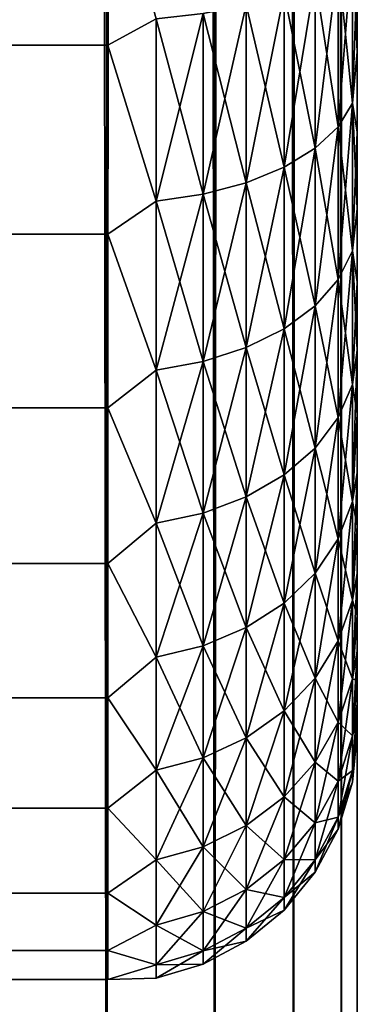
# Model space of a CAD drawing. Extents: x -265 to 265, y 0 to 1027.
# Tile 96 of 256: x 262.29 to 265, y 7.33 to 15.23. Entities that reach past the tile are written whole.
import ezdxf

# ---------------------------------------------------------------- set-up
doc = ezdxf.new("R2010")
doc.units = 0
doc.header["$LTSCALE"] = 41.718519
for name, color, linetype in [('103', 7, 'CONTINUOUS'), ('104', 7, 'CONTINUOUS'), ('116', 7, 'CONTINUOUS'), ('120', 7, 'CONTINUOUS'), ('124', 7, 'CONTINUOUS'), ('57', 7, 'CONTINUOUS'), ('60', 7, 'CONTINUOUS'), ('64', 7, 'CONTINUOUS')]:
    doc.layers.add(name, color=color, linetype=linetype)

msp = doc.modelspace()

# ---------------------------------------------------------------- linework, layer by layer
at = {"layer": '103', "color": 7, "linetype": 'CONTINUOUS'}
for points in [[(261.9003, 1, 9.1314), (262.9904, 1, 7.5), (261.9003, 1019, 9.1314), (261.9003, 1, 9.1314)], [(261.9003, 1019, 9.1314), (262.9904, 1, 7.5), (262.9904, 1019, 7.5), (261.9003, 1019, 9.1314)], [(262.9904, 1, 7.5), (263.8582, 1, 5.7403), (262.9904, 1019, 7.5), (262.9904, 1, 7.5)], [(262.9904, 1019, 7.5), (263.8582, 1, 5.7403), (263.8582, 1019, 5.7403), (262.9904, 1019, 7.5)], [(263.8582, 1, 5.7403), (264.4889, 1, 3.8823), (263.8582, 1019, 5.7403), (263.8582, 1, 5.7403)], [(263.8582, 1019, 5.7403), (264.4889, 1, 3.8823), (264.4889, 1019, 3.8823), (263.8582, 1019, 5.7403)], [(264.4889, 1, 3.8823), (264.8717, 1, 1.9579), (264.4889, 1019, 3.8823), (264.4889, 1, 3.8823)], [(264.4889, 1019, 3.8823), (264.8717, 1, 1.9579), (264.8717, 1019, 1.9579), (264.4889, 1019, 3.8823)], [(264.8717, 1, 1.9579), (265, 1), (264.8717, 1019, 1.9579), (264.8717, 1, 1.9579)], [(264.8717, 1019, 1.9579), (265, 1), (265, 1019), (264.8717, 1019, 1.9579)]]:
    msp.add_3dface(points, dxfattribs=at)
at = {"layer": '104', "color": 7, "linetype": 'CONTINUOUS'}
for points in [[(262.9904, 1, -7.5), (261.9003, 1, -9.1314), (262.9904, 1019, -7.5), (262.9904, 1, -7.5)], [(262.9904, 1019, -7.5), (261.9003, 1, -9.1314), (261.9003, 1019, -9.1314), (262.9904, 1019, -7.5)], [(263.8582, 1, -5.7403), (262.9904, 1, -7.5), (263.8582, 1019, -5.7403), (263.8582, 1, -5.7403)], [(263.8582, 1019, -5.7403), (262.9904, 1, -7.5), (262.9904, 1019, -7.5), (263.8582, 1019, -5.7403)], [(264.4889, 1, -3.8823), (263.8582, 1, -5.7403), (264.4889, 1019, -3.8823), (264.4889, 1, -3.8823)], [(264.4889, 1019, -3.8823), (263.8582, 1, -5.7403), (263.8582, 1019, -5.7403), (264.4889, 1019, -3.8823)], [(264.8717, 1, -1.9579), (264.4889, 1, -3.8823), (264.8717, 1019, -1.9579), (264.8717, 1, -1.9579)], [(264.8717, 1019, -1.9579), (264.4889, 1, -3.8823), (264.4889, 1019, -3.8823), (264.8717, 1019, -1.9579)], [(265, 1019), (265, 1), (264.8717, 1, -1.9579), (265, 1019)], [(265, 1019), (264.8717, 1, -1.9579), (264.8717, 1019, -1.9579), (265, 1019)]]:
    msp.add_3dface(points, dxfattribs=at)
at = {"layer": '116', "color": 7, "linetype": 'CONTINUOUS'}
for points in [[(262.0104, 15.0251, -74), (262.557, 16.6354, -74), (262.0104, 15.0251, -26), (262.0104, 15.0251, -74)], [(262.0104, 15.0251, -26), (262.557, 16.6354, -74), (262.557, 16.6354, -26), (262.0104, 15.0251, -26)]]:
    msp.add_3dface(points, dxfattribs=at)
at = {"layer": '120', "color": 7, "linetype": 'CONTINUOUS'}
for points in [[(262.557, 16.6354, -74), (262.0104, 15.0251, -74), (262.3399, 15.9905, -74.2225), (262.557, 16.6354, -74)], [(261.7401, 14.4755, -74.2225), (262.2695, 16.0134, -74.4341), (262.3399, 15.9905, -74.2225), (261.7401, 14.4755, -74.2225)], [(262.0104, 15.0251, -74), (261.7401, 14.4755, -74.2225), (262.3399, 15.9905, -74.2225), (262.0104, 15.0251, -74)]]:
    msp.add_3dface(points, dxfattribs=at)
at = {"layer": '124', "color": 7, "linetype": 'CONTINUOUS'}
for points in [[(262.0104, 15.0251, -26), (262.557, 16.6354, -26), (262.3401, 15.9904, -25.7786), (262.0104, 15.0251, -26)], [(262.2699, 16.0133, -25.5669), (261.6735, 14.5069, -25.5669), (262.3401, 15.9904, -25.7786), (262.2699, 16.0133, -25.5669)], [(262.3401, 15.9904, -25.7786), (261.6735, 14.5069, -25.5669), (261.7403, 14.4754, -25.7786), (262.3401, 15.9904, -25.7786)], [(262.0104, 15.0251, -26), (262.3401, 15.9904, -25.7786), (261.7403, 14.4754, -25.7786), (262.0104, 15.0251, -26)]]:
    msp.add_3dface(points, dxfattribs=at)
at = {"layer": '57', "color": 7, "linetype": 'CONTINUOUS'}
for points in [[(265, 14.9679, 18.2844), (265, 15.6382, 17.9488), (265, 14.9679, 36.7156), (265, 14.9679, 18.2844)], [(265, 14.9679, 36.7156), (265, 15.6382, 17.9488), (265, 15.6382, 37.0512), (265, 14.9679, 36.7156)], [(265, 14.3233, 18.6668), (265, 14.9679, 18.2844), (265, 14.3233, 36.3332), (265, 14.3233, 18.6668)], [(265, 14.3233, 36.3332), (265, 14.9679, 18.2844), (265, 14.9679, 36.7156), (265, 14.3233, 36.3332)], [(265, 13.7076, 19.0943), (265, 14.3233, 18.6668), (265, 13.7076, 35.9057), (265, 13.7076, 19.0943)], [(265, 13.7076, 35.9057), (265, 14.3233, 18.6668), (265, 14.3233, 36.3332), (265, 13.7076, 35.9057)], [(265, 13.124, 19.5646), (265, 13.7076, 19.0943), (265, 13.124, 35.4354), (265, 13.124, 19.5646)], [(265, 13.124, 35.4354), (265, 13.7076, 19.0943), (265, 13.7076, 35.9057), (265, 13.124, 35.4354)], [(265, 12.5754, 20.0754), (265, 13.124, 19.5646), (265, 12.5754, 34.9246), (265, 12.5754, 20.0754)], [(265, 12.5754, 34.9246), (265, 13.124, 19.5646), (265, 13.124, 35.4354), (265, 12.5754, 34.9246)], [(265, 12.0646, 20.6239), (265, 12.5754, 20.0754), (265, 12.0646, 34.3761), (265, 12.0646, 20.6239)], [(265, 12.0646, 34.3761), (265, 12.5754, 20.0754), (265, 12.5754, 34.9246), (265, 12.0646, 34.3761)], [(265, 11.5943, 21.2076), (265, 12.0646, 20.6239), (265, 11.5943, 33.7924), (265, 11.5943, 21.2076)], [(265, 11.5943, 33.7924), (265, 12.0646, 20.6239), (265, 12.0646, 34.3761), (265, 11.5943, 33.7924)], [(265, 11.1669, 21.8232), (265, 11.5943, 21.2076), (265, 11.1669, 33.1768), (265, 11.1669, 21.8232)], [(265, 11.1669, 33.1768), (265, 11.5943, 21.2076), (265, 11.5943, 33.7924), (265, 11.1669, 33.1768)], [(265, 10.7844, 22.4679), (265, 11.1669, 21.8232), (265, 10.7844, 32.5321), (265, 10.7844, 22.4679)], [(265, 10.7844, 32.5321), (265, 11.1669, 21.8232), (265, 11.1669, 33.1768), (265, 10.7844, 32.5321)], [(265, 10.4489, 23.1381), (265, 10.7844, 22.4679), (265, 10.4489, 31.8619), (265, 10.4489, 23.1381)], [(265, 10.4489, 31.8619), (265, 10.7844, 22.4679), (265, 10.7844, 32.5321), (265, 10.4489, 31.8619)], [(265, 10.162, 23.8306), (265, 10.4489, 23.1381), (265, 10.162, 31.1694), (265, 10.162, 23.8306)], [(265, 10.162, 31.1694), (265, 10.4489, 23.1381), (265, 10.4489, 31.8619), (265, 10.162, 31.1694)], [(265, 9.9253, 24.5418), (265, 10.162, 23.8306), (265, 9.9253, 30.4582), (265, 9.9253, 24.5418)], [(265, 9.9253, 30.4582), (265, 10.162, 23.8306), (265, 10.162, 31.1694), (265, 9.9253, 30.4582)], [(265, 9.74, 25.2681), (265, 9.9253, 24.5418), (265, 9.74, 29.7319), (265, 9.74, 25.2681)], [(265, 9.74, 29.7319), (265, 9.9253, 24.5418), (265, 9.9253, 30.4582), (265, 9.74, 29.7319)], [(265, 9.6069, 26.0057), (265, 9.74, 25.2681), (265, 9.6069, 28.9943), (265, 9.6069, 26.0057)], [(265, 9.6069, 28.9943), (265, 9.74, 25.2681), (265, 9.74, 29.7319), (265, 9.6069, 28.9943)], [(265, 9.5268, 26.7509), (265, 9.6069, 26.0057), (265, 9.5268, 28.2491), (265, 9.5268, 26.7509)], [(265, 9.5268, 28.2491), (265, 9.6069, 26.0057), (265, 9.6069, 28.9943), (265, 9.5268, 28.2491)], [(265, 9.5, 27.5), (265, 9.5268, 26.7509), (265, 9.5268, 28.2491), (265, 9.5, 27.5)]]:
    msp.add_3dface(points, dxfattribs=at)
at = {"layer": '60', "color": 7, "linetype": 'CONTINUOUS'}
for points in [[(-263, 15.02, 16.0349), (-263, 16.6275, 15.4635), (263, 15.02, 16.0349), (-263, 15.02, 16.0349)], [(263, 15.02, 16.0349), (-263, 16.6275, 15.4635), (263, 16.6275, 15.4635), (263, 15.02, 16.0349)], [(-263, 16.6275, 39.5365), (-263, 15.02, 38.9651), (263, 16.6275, 39.5365), (-263, 16.6275, 39.5365)], [(263, 16.6275, 39.5365), (-263, 15.02, 38.9651), (263, 15.02, 38.9651), (263, 16.6275, 39.5365)], [(-263, 13.5052, 16.8198), (-263, 15.02, 16.0349), (263, 13.5052, 16.8198), (-263, 13.5052, 16.8198)], [(263, 13.5052, 16.8198), (-263, 15.02, 16.0349), (263, 15.02, 16.0349), (263, 13.5052, 16.8198)], [(-263, 15.02, 38.9651), (-263, 13.5052, 38.1802), (263, 15.02, 38.9651), (-263, 15.02, 38.9651)], [(263, 15.02, 38.9651), (-263, 13.5052, 38.1802), (263, 13.5052, 38.1802), (263, 15.02, 38.9651)], [(-263, 12.1114, 17.8036), (-263, 13.5052, 16.8198), (263, 12.1114, 17.8036), (-263, 12.1114, 17.8036)], [(263, 12.1114, 17.8036), (-263, 13.5052, 16.8198), (263, 13.5052, 16.8198), (263, 12.1114, 17.8036)], [(-263, 13.5052, 38.1802), (-263, 12.1114, 37.1964), (263, 13.5052, 38.1802), (-263, 13.5052, 38.1802)], [(263, 13.5052, 38.1802), (-263, 12.1114, 37.1964), (263, 12.1114, 37.1964), (263, 13.5052, 38.1802)], [(-263, 10.8646, 18.9681), (-263, 12.1114, 17.8036), (263, 10.8646, 18.9681), (-263, 10.8646, 18.9681)], [(263, 10.8646, 18.9681), (-263, 12.1114, 17.8036), (263, 12.1114, 17.8036), (263, 10.8646, 18.9681)], [(-263, 12.1114, 37.1964), (-263, 10.8646, 36.0319), (263, 12.1114, 37.1964), (-263, 12.1114, 37.1964)], [(263, 12.1114, 37.1964), (-263, 10.8646, 36.0319), (263, 10.8646, 36.0319), (263, 12.1114, 37.1964)], [(-263, 9.7879, 20.2915), (-263, 10.8646, 18.9681), (263, 9.7879, 20.2915), (-263, 9.7879, 20.2915)], [(263, 9.7879, 20.2915), (-263, 10.8646, 18.9681), (263, 10.8646, 18.9681), (263, 9.7879, 20.2915)], [(-263, 10.8646, 36.0319), (-263, 9.7879, 34.7085), (263, 10.8646, 36.0319), (-263, 10.8646, 36.0319)], [(263, 10.8646, 36.0319), (-263, 9.7879, 34.7085), (263, 9.7879, 34.7085), (263, 10.8646, 36.0319)], [(-263, 8.9014, 21.7492), (-263, 9.7879, 20.2915), (263, 8.9014, 21.7492), (-263, 8.9014, 21.7492)], [(263, 8.9014, 21.7492), (-263, 9.7879, 20.2915), (263, 9.7879, 20.2915), (263, 8.9014, 21.7492)], [(-263, 9.7879, 34.7085), (-263, 8.9014, 33.2508), (263, 9.7879, 34.7085), (-263, 9.7879, 34.7085)], [(263, 9.7879, 34.7085), (-263, 8.9014, 33.2508), (263, 8.9014, 33.2508), (263, 9.7879, 34.7085)], [(-263, 8.2217, 23.314), (-263, 8.9014, 21.7492), (263, 8.2217, 23.314), (-263, 8.2217, 23.314)], [(263, 8.2217, 23.314), (-263, 8.9014, 21.7492), (263, 8.9014, 21.7492), (263, 8.2217, 23.314)], [(-263, 8.9014, 33.2508), (-263, 8.2217, 31.686), (263, 8.9014, 33.2508), (-263, 8.9014, 33.2508)], [(263, 8.9014, 33.2508), (-263, 8.2217, 31.686), (263, 8.2217, 31.686), (263, 8.9014, 33.2508)], [(-263, 7.7614, 24.9568), (-263, 8.2217, 23.314), (263, 7.7614, 24.9568), (-263, 7.7614, 24.9568)], [(263, 7.7614, 24.9568), (-263, 8.2217, 23.314), (263, 8.2217, 23.314), (263, 7.7614, 24.9568)], [(-263, 8.2217, 31.686), (-263, 7.7614, 30.0432), (263, 8.2217, 31.686), (-263, 8.2217, 31.686)], [(263, 8.2217, 31.686), (-263, 7.7614, 30.0432), (263, 7.7614, 30.0432), (263, 8.2217, 31.686)], [(-263, 7.5291, 26.647), (-263, 7.7614, 24.9568), (263, 7.5291, 26.647), (-263, 7.5291, 26.647)], [(263, 7.5291, 26.647), (-263, 7.7614, 24.9568), (263, 7.7614, 24.9568), (263, 7.5291, 26.647)], [(-263, 7.7614, 30.0432), (-263, 7.5291, 28.353), (263, 7.7614, 30.0432), (-263, 7.7614, 30.0432)], [(263, 7.7614, 30.0432), (-263, 7.5291, 28.353), (263, 7.5291, 28.353), (263, 7.7614, 30.0432)], [(-263, 7.5291, 28.353), (-263, 7.5291, 26.647), (263, 7.5291, 28.353), (-263, 7.5291, 28.353)], [(263, 7.5291, 28.353), (-263, 7.5291, 26.647), (263, 7.5291, 26.647), (263, 7.5291, 28.353)]]:
    msp.add_3dface(points, dxfattribs=at)
at = {"layer": '64', "color": 7, "linetype": 'CONTINUOUS'}
for points in [[(263, 16.6275, 39.5365), (263, 15.02, 38.9651), (263.3879, 15.231, 39.0134), (263, 16.6275, 39.5365)], [(263, 15.02, 16.0349), (263, 16.6275, 15.4635), (263.3879, 15.231, 15.9866), (263, 15.02, 16.0349)], [(264.9616, 15.8325, 17.4388), (264.9616, 14.5549, 18.0688), (264.8476, 15.6888, 17.0918), (264.9616, 15.8325, 17.4388)], [(264.9616, 14.5549, 36.9312), (264.9616, 15.8325, 37.5612), (264.8476, 14.3671, 37.2564), (264.9616, 14.5549, 36.9312)], [(264.8476, 14.3671, 37.2564), (264.9616, 15.8325, 37.5612), (264.8476, 15.6888, 37.9082), (264.8476, 14.3671, 37.2564)], [(265, 15.6382, 17.9488), (265, 14.9679, 18.2844), (264.9616, 15.8325, 17.4388), (265, 15.6382, 17.9488)], [(264.9616, 15.8325, 17.4388), (265, 14.9679, 18.2844), (264.9616, 14.5549, 18.0688), (264.9616, 15.8325, 17.4388)], [(264.9616, 14.5549, 36.9312), (265, 15.6382, 37.0512), (264.9616, 15.8325, 37.5612), (264.9616, 14.5549, 36.9312)], [(264.8476, 15.6888, 17.0918), (264.8476, 14.3671, 17.7436), (264.6625, 15.5564, 16.7721), (264.8476, 15.6888, 17.0918)], [(264.8476, 14.3671, 37.2564), (264.8476, 15.6888, 37.9082), (264.6625, 14.1941, 37.5561), (264.8476, 14.3671, 37.2564)], [(264.6625, 14.1941, 37.5561), (264.8476, 15.6888, 37.9082), (264.6625, 15.5564, 38.2279), (264.6625, 14.1941, 37.5561)], [(264.8476, 15.6888, 17.0918), (264.9616, 14.5549, 18.0688), (264.8476, 14.3671, 17.7436), (264.8476, 15.6888, 17.0918)], [(265, 14.9679, 36.7156), (265, 15.6382, 37.0512), (264.9616, 14.5549, 36.9312), (265, 14.9679, 36.7156)], [(264.6625, 15.5564, 16.7721), (264.6625, 14.1941, 17.4439), (264.4134, 15.4403, 16.4919), (264.6625, 15.5564, 16.7721)], [(264.6625, 14.1941, 37.5561), (264.6625, 15.5564, 38.2279), (264.4134, 14.0425, 37.8187), (264.6625, 14.1941, 37.5561)], [(264.4134, 14.0425, 37.8187), (264.6625, 15.5564, 38.2279), (264.4134, 15.4403, 38.5081), (264.4134, 14.0425, 37.8187)], [(264.6625, 15.5564, 16.7721), (264.8476, 14.3671, 17.7436), (264.6625, 14.1941, 17.4439), (264.6625, 15.5564, 16.7721)], [(264.4134, 15.4403, 16.4919), (264.4134, 14.0425, 17.1813), (264.1098, 15.3451, 16.2621), (264.4134, 15.4403, 16.4919)], [(264.4134, 14.0425, 37.8187), (264.4134, 15.4403, 38.5081), (264.1098, 13.9181, 38.0342), (264.4134, 14.0425, 37.8187)], [(264.1098, 13.9181, 38.0342), (264.4134, 15.4403, 38.5081), (264.1098, 15.3451, 38.7379), (264.1098, 13.9181, 38.0342)], [(264.4134, 15.4403, 16.4919), (264.6625, 14.1941, 17.4439), (264.4134, 14.0425, 17.1813), (264.4134, 15.4403, 16.4919)], [(264.1098, 15.3451, 16.2621), (264.1098, 13.9181, 16.9658), (263.7636, 15.2744, 16.0915), (264.1098, 15.3451, 16.2621)], [(264.1098, 13.9181, 38.0342), (264.1098, 15.3451, 38.7379), (263.7636, 13.8257, 38.1941), (264.1098, 13.9181, 38.0342)], [(263.7636, 13.8257, 38.1941), (264.1098, 15.3451, 38.7379), (263.7636, 15.2744, 38.9085), (263.7636, 13.8257, 38.1941)], [(264.1098, 15.3451, 16.2621), (264.4134, 14.0425, 17.1813), (264.1098, 13.9181, 16.9658), (264.1098, 15.3451, 16.2621)], [(263.7636, 15.2744, 16.0915), (263.7636, 13.8257, 16.8059), (263.3879, 15.231, 15.9866), (263.7636, 15.2744, 16.0915)], [(263.7636, 13.8257, 38.1941), (263.7636, 15.2744, 38.9085), (263.3879, 13.769, 38.2924), (263.7636, 13.8257, 38.1941)], [(263.3879, 13.769, 38.2924), (263.7636, 15.2744, 38.9085), (263.3879, 15.231, 39.0134), (263.3879, 13.769, 38.2924)], [(263.7636, 15.2744, 16.0915), (264.1098, 13.9181, 16.9658), (263.7636, 13.8257, 16.8059), (263.7636, 15.2744, 16.0915)], [(263, 15.02, 38.9651), (263.3879, 13.769, 38.2924), (263.3879, 15.231, 39.0134), (263, 15.02, 38.9651)], [(263, 15.02, 16.0349), (263.3879, 15.231, 15.9866), (263.3879, 13.769, 16.7076), (263, 15.02, 16.0349)], [(263.3879, 15.231, 15.9866), (263.7636, 13.8257, 16.8059), (263.3879, 13.769, 16.7076), (263.3879, 15.231, 15.9866)], [(263, 15.02, 38.9651), (263, 13.5052, 38.1802), (263.3879, 13.769, 38.2924), (263, 15.02, 38.9651)], [(263, 13.5052, 16.8198), (263, 15.02, 16.0349), (263.3879, 13.769, 16.7076), (263, 13.5052, 16.8198)], [(265, 14.9679, 18.2844), (265, 14.3233, 18.6668), (264.9616, 14.5549, 18.0688), (265, 14.9679, 18.2844)], [(265, 14.3233, 36.3332), (265, 14.9679, 36.7156), (264.9616, 14.5549, 36.9312), (265, 14.3233, 36.3332)], [(264.9616, 14.5549, 18.0688), (264.9616, 13.3705, 18.8602), (264.8476, 14.3671, 17.7436), (264.9616, 14.5549, 18.0688)], [(264.9616, 13.3705, 36.1398), (264.9616, 14.5549, 36.9312), (264.8476, 13.1419, 36.4377), (264.9616, 13.3705, 36.1398)], [(264.8476, 13.1419, 36.4377), (264.9616, 14.5549, 36.9312), (264.8476, 14.3671, 37.2564), (264.8476, 13.1419, 36.4377)], [(265, 14.3233, 18.6668), (265, 13.7076, 19.0943), (264.9616, 14.5549, 18.0688), (265, 14.3233, 18.6668)], [(264.9616, 14.5549, 18.0688), (265, 13.7076, 19.0943), (264.9616, 13.3705, 18.8602), (264.9616, 14.5549, 18.0688)], [(264.9616, 13.3705, 36.1398), (265, 14.3233, 36.3332), (264.9616, 14.5549, 36.9312), (264.9616, 13.3705, 36.1398)], [(264.8476, 14.3671, 17.7436), (264.8476, 13.1419, 18.5623), (264.6625, 14.1941, 17.4439), (264.8476, 14.3671, 17.7436)], [(264.8476, 13.1419, 36.4377), (264.8476, 14.3671, 37.2564), (264.6625, 12.9312, 36.7123), (264.8476, 13.1419, 36.4377)], [(264.6625, 12.9312, 36.7123), (264.8476, 14.3671, 37.2564), (264.6625, 14.1941, 37.5561), (264.6625, 12.9312, 36.7123)], [(264.8476, 14.3671, 17.7436), (264.9616, 13.3705, 18.8602), (264.8476, 13.1419, 18.5623), (264.8476, 14.3671, 17.7436)], [(265, 13.7076, 35.9057), (265, 14.3233, 36.3332), (264.9616, 13.3705, 36.1398), (265, 13.7076, 35.9057)], [(264.6625, 14.1941, 17.4439), (264.6625, 12.9312, 18.2877), (264.4134, 14.0425, 17.1813), (264.6625, 14.1941, 17.4439)], [(264.6625, 12.9312, 36.7123), (264.6625, 14.1941, 37.5561), (264.4134, 12.7466, 36.9528), (264.6625, 12.9312, 36.7123)], [(264.4134, 12.7466, 36.9528), (264.6625, 14.1941, 37.5561), (264.4134, 14.0425, 37.8187), (264.4134, 12.7466, 36.9528)], [(264.6625, 14.1941, 17.4439), (264.8476, 13.1419, 18.5623), (264.6625, 12.9312, 18.2877), (264.6625, 14.1941, 17.4439)], [(264.4134, 14.0425, 17.1813), (264.4134, 12.7466, 18.0472), (264.1098, 13.9181, 16.9658), (264.4134, 14.0425, 17.1813)], [(264.4134, 12.7466, 36.9528), (264.4134, 14.0425, 37.8187), (264.1098, 12.5951, 37.1502), (264.4134, 12.7466, 36.9528)], [(264.1098, 12.5951, 37.1502), (264.4134, 14.0425, 37.8187), (264.1098, 13.9181, 38.0342), (264.1098, 12.5951, 37.1502)], [(264.4134, 14.0425, 17.1813), (264.6625, 12.9312, 18.2877), (264.4134, 12.7466, 18.0472), (264.4134, 14.0425, 17.1813)], [(264.1098, 13.9181, 16.9658), (264.1098, 12.5951, 17.8498), (263.7636, 13.8257, 16.8059), (264.1098, 13.9181, 16.9658)], [(264.1098, 12.5951, 37.1502), (264.1098, 13.9181, 38.0342), (263.7636, 12.4827, 37.2967), (264.1098, 12.5951, 37.1502)], [(263.7636, 12.4827, 37.2967), (264.1098, 13.9181, 38.0342), (263.7636, 13.8257, 38.1941), (263.7636, 12.4827, 37.2967)], [(264.1098, 13.9181, 16.9658), (264.4134, 12.7466, 18.0472), (264.1098, 12.5951, 17.8498), (264.1098, 13.9181, 16.9658)], [(263.7636, 13.8257, 16.8059), (263.7636, 12.4827, 17.7033), (263.3879, 13.769, 16.7076), (263.7636, 13.8257, 16.8059)], [(263.7636, 12.4827, 37.2967), (263.7636, 13.8257, 38.1941), (263.3879, 12.4136, 37.3868), (263.7636, 12.4827, 37.2967)], [(263.3879, 12.4136, 37.3868), (263.7636, 13.8257, 38.1941), (263.3879, 13.769, 38.2924), (263.3879, 12.4136, 37.3868)], [(263.7636, 13.8257, 16.8059), (264.1098, 12.5951, 17.8498), (263.7636, 12.4827, 17.7033), (263.7636, 13.8257, 16.8059)], [(263, 13.5052, 38.1802), (263.3879, 12.4136, 37.3868), (263.3879, 13.769, 38.2924), (263, 13.5052, 38.1802)], [(263, 13.5052, 16.8198), (263.3879, 13.769, 16.7076), (263.3879, 12.4136, 17.6132), (263, 13.5052, 16.8198)], [(263.3879, 13.769, 16.7076), (263.7636, 12.4827, 17.7033), (263.3879, 12.4136, 17.6132), (263.3879, 13.769, 16.7076)], [(265, 13.7076, 19.0943), (265, 13.124, 19.5646), (264.9616, 13.3705, 18.8602), (265, 13.7076, 19.0943)], [(265, 13.124, 35.4354), (265, 13.7076, 35.9057), (264.9616, 13.3705, 36.1398), (265, 13.124, 35.4354)], [(263, 13.5052, 38.1802), (263, 12.1114, 37.1964), (263.3879, 12.4136, 37.3868), (263, 13.5052, 38.1802)], [(263, 12.1114, 17.8036), (263, 13.5052, 16.8198), (263.3879, 12.4136, 17.6132), (263, 12.1114, 17.8036)], [(264.9616, 13.3705, 18.8602), (264.9616, 12.2995, 19.7995), (264.8476, 13.1419, 18.5623), (264.9616, 13.3705, 18.8602)], [(264.9616, 12.2995, 35.2005), (264.9616, 13.3705, 36.1398), (264.8476, 12.0339, 35.4661), (264.9616, 12.2995, 35.2005)], [(264.8476, 12.0339, 35.4661), (264.9616, 13.3705, 36.1398), (264.8476, 13.1419, 36.4377), (264.8476, 12.0339, 35.4661)], [(265, 13.124, 19.5646), (265, 12.5754, 20.0754), (264.9616, 13.3705, 18.8602), (265, 13.124, 19.5646)], [(264.9616, 13.3705, 18.8602), (265, 12.5754, 20.0754), (264.9616, 12.2995, 19.7995), (264.9616, 13.3705, 18.8602)], [(264.9616, 12.2995, 35.2005), (265, 13.124, 35.4354), (264.9616, 13.3705, 36.1398), (264.9616, 12.2995, 35.2005)], [(264.8476, 13.1419, 18.5623), (264.8476, 12.0339, 19.5339), (264.6625, 12.9312, 18.2877), (264.8476, 13.1419, 18.5623)], [(264.8476, 12.0339, 35.4661), (264.8476, 13.1419, 36.4377), (264.6625, 11.7892, 35.7108), (264.8476, 12.0339, 35.4661)], [(264.6625, 11.7892, 35.7108), (264.8476, 13.1419, 36.4377), (264.6625, 12.9312, 36.7123), (264.6625, 11.7892, 35.7108)], [(264.8476, 13.1419, 18.5623), (264.9616, 12.2995, 19.7995), (264.8476, 12.0339, 19.5339), (264.8476, 13.1419, 18.5623)], [(265, 12.5754, 34.9246), (265, 13.124, 35.4354), (264.9616, 12.2995, 35.2005), (265, 12.5754, 34.9246)], [(264.6625, 12.9312, 18.2877), (264.6625, 11.7892, 19.2892), (264.4134, 12.7466, 18.0472), (264.6625, 12.9312, 18.2877)], [(264.6625, 11.7892, 35.7108), (264.6625, 12.9312, 36.7123), (264.4134, 11.5748, 35.9252), (264.6625, 11.7892, 35.7108)], [(264.4134, 11.5748, 35.9252), (264.6625, 12.9312, 36.7123), (264.4134, 12.7466, 36.9528), (264.4134, 11.5748, 35.9252)], [(264.6625, 12.9312, 18.2877), (264.8476, 12.0339, 19.5339), (264.6625, 11.7892, 19.2892), (264.6625, 12.9312, 18.2877)], [(264.4134, 12.7466, 18.0472), (264.4134, 11.5748, 19.0748), (264.1098, 12.5951, 17.8498), (264.4134, 12.7466, 18.0472)], [(264.4134, 11.5748, 35.9252), (264.4134, 12.7466, 36.9528), (264.1098, 11.3989, 36.1011), (264.4134, 11.5748, 35.9252)], [(264.1098, 11.3989, 36.1011), (264.4134, 12.7466, 36.9528), (264.1098, 12.5951, 37.1502), (264.1098, 11.3989, 36.1011)], [(264.4134, 12.7466, 18.0472), (264.6625, 11.7892, 19.2892), (264.4134, 11.5748, 19.0748), (264.4134, 12.7466, 18.0472)], [(264.1098, 12.5951, 17.8498), (264.1098, 11.3989, 18.8989), (263.7636, 12.4827, 17.7033), (264.1098, 12.5951, 17.8498)], [(264.1098, 11.3989, 36.1011), (264.1098, 12.5951, 37.1502), (263.7636, 11.2683, 36.2317), (264.1098, 11.3989, 36.1011)], [(263.7636, 11.2683, 36.2317), (264.1098, 12.5951, 37.1502), (263.7636, 12.4827, 37.2967), (263.7636, 11.2683, 36.2317)], [(264.1098, 12.5951, 17.8498), (264.4134, 11.5748, 19.0748), (264.1098, 11.3989, 18.8989), (264.1098, 12.5951, 17.8498)], [(265, 12.5754, 20.0754), (265, 12.0646, 20.6239), (264.9616, 12.2995, 19.7995), (265, 12.5754, 20.0754)], [(265, 12.0646, 34.3761), (265, 12.5754, 34.9246), (264.9616, 11.3602, 34.1295), (265, 12.0646, 34.3761)], [(264.9616, 11.3602, 34.1295), (265, 12.5754, 34.9246), (264.9616, 12.2995, 35.2005), (264.9616, 11.3602, 34.1295)], [(263.7636, 12.4827, 17.7033), (263.7636, 11.2683, 18.7683), (263.3879, 12.4136, 17.6132), (263.7636, 12.4827, 17.7033)], [(263.7636, 11.2683, 36.2317), (263.7636, 12.4827, 37.2967), (263.3879, 11.188, 36.312), (263.7636, 11.2683, 36.2317)], [(263.3879, 11.188, 36.312), (263.7636, 12.4827, 37.2967), (263.3879, 12.4136, 37.3868), (263.3879, 11.188, 36.312)], [(263.7636, 12.4827, 17.7033), (264.1098, 11.3989, 18.8989), (263.7636, 11.2683, 18.7683), (263.7636, 12.4827, 17.7033)], [(263, 12.1114, 37.1964), (263.3879, 11.188, 36.312), (263.3879, 12.4136, 37.3868), (263, 12.1114, 37.1964)], [(263, 12.1114, 17.8036), (263.3879, 12.4136, 17.6132), (263.3879, 11.188, 18.688), (263, 12.1114, 17.8036)], [(263.3879, 12.4136, 17.6132), (263.7636, 11.2683, 18.7683), (263.3879, 11.188, 18.688), (263.3879, 12.4136, 17.6132)], [(264.9616, 12.2995, 19.7995), (264.9616, 11.3602, 20.8705), (264.8476, 12.0339, 19.5339), (264.9616, 12.2995, 19.7995)], [(264.9616, 11.3602, 34.1295), (264.9616, 12.2995, 35.2005), (264.8476, 11.0623, 34.3581), (264.9616, 11.3602, 34.1295)], [(264.8476, 11.0623, 34.3581), (264.9616, 12.2995, 35.2005), (264.8476, 12.0339, 35.4661), (264.8476, 11.0623, 34.3581)], [(264.9616, 12.2995, 19.7995), (265, 12.0646, 20.6239), (264.9616, 11.3602, 20.8705), (264.9616, 12.2995, 19.7995)], [(263, 12.1114, 37.1964), (263, 10.8646, 36.0319), (263.3879, 11.188, 36.312), (263, 12.1114, 37.1964)], [(263, 10.8646, 18.9681), (263, 12.1114, 17.8036), (263.3879, 11.188, 18.688), (263, 10.8646, 18.9681)], [(264.8476, 12.0339, 19.5339), (264.8476, 11.0623, 20.6419), (264.6625, 11.7892, 19.2892), (264.8476, 12.0339, 19.5339)], [(264.8476, 11.0623, 34.3581), (264.8476, 12.0339, 35.4661), (264.6625, 10.7877, 34.5688), (264.8476, 11.0623, 34.3581)], [(264.6625, 10.7877, 34.5688), (264.8476, 12.0339, 35.4661), (264.6625, 11.7892, 35.7108), (264.6625, 10.7877, 34.5688)], [(264.8476, 12.0339, 19.5339), (264.9616, 11.3602, 20.8705), (264.8476, 11.0623, 20.6419), (264.8476, 12.0339, 19.5339)], [(265, 12.0646, 20.6239), (265, 11.5943, 21.2076), (264.9616, 11.3602, 20.8705), (265, 12.0646, 20.6239)], [(265, 11.5943, 33.7924), (265, 12.0646, 34.3761), (264.9616, 11.3602, 34.1295), (265, 11.5943, 33.7924)], [(264.6625, 11.7892, 19.2892), (264.6625, 10.7877, 20.4312), (264.4134, 11.5748, 19.0748), (264.6625, 11.7892, 19.2892)], [(264.6625, 10.7877, 34.5688), (264.6625, 11.7892, 35.7108), (264.4134, 10.5472, 34.7534), (264.6625, 10.7877, 34.5688)], [(264.4134, 10.5472, 34.7534), (264.6625, 11.7892, 35.7108), (264.4134, 11.5748, 35.9252), (264.4134, 10.5472, 34.7534)], [(264.6625, 11.7892, 19.2892), (264.8476, 11.0623, 20.6419), (264.6625, 10.7877, 20.4312), (264.6625, 11.7892, 19.2892)], [(264.4134, 11.5748, 19.0748), (264.4134, 10.5472, 20.2466), (264.1098, 11.3989, 18.8989), (264.4134, 11.5748, 19.0748)], [(264.4134, 10.5472, 34.7534), (264.4134, 11.5748, 35.9252), (264.1098, 10.3498, 34.9049), (264.4134, 10.5472, 34.7534)], [(264.1098, 10.3498, 34.9049), (264.4134, 11.5748, 35.9252), (264.1098, 11.3989, 36.1011), (264.1098, 10.3498, 34.9049)], [(264.4134, 11.5748, 19.0748), (264.6625, 10.7877, 20.4312), (264.4134, 10.5472, 20.2466), (264.4134, 11.5748, 19.0748)], [(265, 11.5943, 21.2076), (265, 11.1669, 21.8232), (264.9616, 11.3602, 20.8705), (265, 11.5943, 21.2076)], [(265, 11.1669, 33.1768), (265, 11.5943, 33.7924), (264.9616, 10.5688, 32.9451), (265, 11.1669, 33.1768)], [(264.9616, 10.5688, 32.9451), (265, 11.5943, 33.7924), (264.9616, 11.3602, 34.1295), (264.9616, 10.5688, 32.9451)], [(264.1098, 11.3989, 18.8989), (264.1098, 10.3498, 20.0951), (263.7636, 11.2683, 18.7683), (264.1098, 11.3989, 18.8989)], [(264.1098, 10.3498, 34.9049), (264.1098, 11.3989, 36.1011), (263.7636, 10.2033, 35.0173), (264.1098, 10.3498, 34.9049)], [(263.7636, 10.2033, 35.0173), (264.1098, 11.3989, 36.1011), (263.7636, 11.2683, 36.2317), (263.7636, 10.2033, 35.0173)], [(264.1098, 11.3989, 18.8989), (264.4134, 10.5472, 20.2466), (264.1098, 10.3498, 20.0951), (264.1098, 11.3989, 18.8989)], [(264.9616, 11.3602, 20.8705), (264.9616, 10.5688, 22.0549), (264.8476, 11.0623, 20.6419), (264.9616, 11.3602, 20.8705)], [(264.9616, 10.5688, 32.9451), (264.9616, 11.3602, 34.1295), (264.8476, 10.2436, 33.1329), (264.9616, 10.5688, 32.9451)], [(264.8476, 10.2436, 33.1329), (264.9616, 11.3602, 34.1295), (264.8476, 11.0623, 34.3581), (264.8476, 10.2436, 33.1329)], [(264.9616, 11.3602, 20.8705), (265, 11.1669, 21.8232), (264.9616, 10.5688, 22.0549), (264.9616, 11.3602, 20.8705)], [(263.7636, 11.2683, 18.7683), (263.7636, 10.2033, 19.9827), (263.3879, 11.188, 18.688), (263.7636, 11.2683, 18.7683)], [(263.7636, 10.2033, 35.0173), (263.7636, 11.2683, 36.2317), (263.3879, 10.1132, 35.0864), (263.7636, 10.2033, 35.0173)], [(263.3879, 10.1132, 35.0864), (263.7636, 11.2683, 36.2317), (263.3879, 11.188, 36.312), (263.3879, 10.1132, 35.0864)], [(263.7636, 11.2683, 18.7683), (264.1098, 10.3498, 20.0951), (263.7636, 10.2033, 19.9827), (263.7636, 11.2683, 18.7683)], [(263, 10.8646, 36.0319), (263.3879, 10.1132, 35.0864), (263.3879, 11.188, 36.312), (263, 10.8646, 36.0319)], [(263, 10.8646, 18.9681), (263.3879, 11.188, 18.688), (263.3879, 10.1132, 19.9136), (263, 10.8646, 18.9681)], [(263.3879, 11.188, 18.688), (263.7636, 10.2033, 19.9827), (263.3879, 10.1132, 19.9136), (263.3879, 11.188, 18.688)], [(265, 11.1669, 21.8232), (265, 10.7844, 22.4679), (264.9616, 10.5688, 22.0549), (265, 11.1669, 21.8232)], [(265, 10.7844, 32.5321), (265, 11.1669, 33.1768), (264.9616, 10.5688, 32.9451), (265, 10.7844, 32.5321)], [(264.8476, 11.0623, 20.6419), (264.8476, 10.2436, 21.8671), (264.6625, 10.7877, 20.4312), (264.8476, 11.0623, 20.6419)], [(264.8476, 10.2436, 33.1329), (264.8476, 11.0623, 34.3581), (264.6625, 9.9439, 33.3059), (264.8476, 10.2436, 33.1329)], [(264.6625, 9.9439, 33.3059), (264.8476, 11.0623, 34.3581), (264.6625, 10.7877, 34.5688), (264.6625, 9.9439, 33.3059)], [(264.8476, 11.0623, 20.6419), (264.9616, 10.5688, 22.0549), (264.8476, 10.2436, 21.8671), (264.8476, 11.0623, 20.6419)], [(263, 10.8646, 36.0319), (263, 9.7879, 34.7085), (263.3879, 10.1132, 35.0864), (263, 10.8646, 36.0319)], [(263, 9.7879, 20.2915), (263, 10.8646, 18.9681), (263.3879, 10.1132, 19.9136), (263, 9.7879, 20.2915)], [(264.6625, 10.7877, 20.4312), (264.6625, 9.9439, 21.6941), (264.4134, 10.5472, 20.2466), (264.6625, 10.7877, 20.4312)], [(264.6625, 9.9439, 33.3059), (264.6625, 10.7877, 34.5688), (264.4134, 9.6813, 33.4575), (264.6625, 9.9439, 33.3059)], [(264.4134, 9.6813, 33.4575), (264.6625, 10.7877, 34.5688), (264.4134, 10.5472, 34.7534), (264.4134, 9.6813, 33.4575)], [(264.6625, 10.7877, 20.4312), (264.8476, 10.2436, 21.8671), (264.6625, 9.9439, 21.6941), (264.6625, 10.7877, 20.4312)], [(265, 10.7844, 22.4679), (265, 10.4489, 23.1381), (264.9616, 10.5688, 22.0549), (265, 10.7844, 22.4679)], [(265, 10.4489, 31.8619), (265, 10.7844, 32.5321), (264.9616, 9.9388, 31.6675), (265, 10.4489, 31.8619)], [(264.9616, 9.9388, 31.6675), (265, 10.7844, 32.5321), (264.9616, 10.5688, 32.9451), (264.9616, 9.9388, 31.6675)], [(264.4134, 10.5472, 20.2466), (264.4134, 9.6813, 21.5425), (264.1098, 10.3498, 20.0951), (264.4134, 10.5472, 20.2466)], [(264.4134, 9.6813, 33.4575), (264.4134, 10.5472, 34.7534), (264.1098, 9.4658, 33.5819), (264.4134, 9.6813, 33.4575)], [(264.1098, 9.4658, 33.5819), (264.4134, 10.5472, 34.7534), (264.1098, 10.3498, 34.9049), (264.1098, 9.4658, 33.5819)], [(264.4134, 10.5472, 20.2466), (264.6625, 9.9439, 21.6941), (264.4134, 9.6813, 21.5425), (264.4134, 10.5472, 20.2466)], [(264.9616, 10.5688, 22.0549), (264.9616, 9.9388, 23.3325), (264.8476, 10.2436, 21.8671), (264.9616, 10.5688, 22.0549)], [(264.9616, 9.9388, 31.6675), (264.9616, 10.5688, 32.9451), (264.8476, 9.5918, 31.8112), (264.9616, 9.9388, 31.6675)], [(264.8476, 9.5918, 31.8112), (264.9616, 10.5688, 32.9451), (264.8476, 10.2436, 33.1329), (264.8476, 9.5918, 31.8112)], [(264.9616, 10.5688, 22.0549), (265, 10.4489, 23.1381), (264.9616, 9.9388, 23.3325), (264.9616, 10.5688, 22.0549)], [(265, 10.4489, 23.1381), (265, 10.162, 23.8306), (264.9616, 9.9388, 23.3325), (265, 10.4489, 23.1381)], [(265, 10.162, 31.1694), (265, 10.4489, 31.8619), (264.9616, 9.9388, 31.6675), (265, 10.162, 31.1694)], [(264.1098, 10.3498, 20.0951), (264.1098, 9.4658, 21.4181), (263.7636, 10.2033, 19.9827), (264.1098, 10.3498, 20.0951)], [(264.1098, 9.4658, 33.5819), (264.1098, 10.3498, 34.9049), (263.7636, 9.3059, 33.6743), (264.1098, 9.4658, 33.5819)], [(263.7636, 9.3059, 33.6743), (264.1098, 10.3498, 34.9049), (263.7636, 10.2033, 35.0173), (263.7636, 9.3059, 33.6743)], [(264.1098, 10.3498, 20.0951), (264.4134, 9.6813, 21.5425), (264.1098, 9.4658, 21.4181), (264.1098, 10.3498, 20.0951)], [(263.7636, 10.2033, 19.9827), (263.7636, 9.3059, 21.3257), (263.3879, 10.1132, 19.9136), (263.7636, 10.2033, 19.9827)], [(263.7636, 9.3059, 33.6743), (263.7636, 10.2033, 35.0173), (263.3879, 9.2076, 33.731), (263.7636, 9.3059, 33.6743)], [(263.3879, 9.2076, 33.731), (263.7636, 10.2033, 35.0173), (263.3879, 10.1132, 35.0864), (263.3879, 9.2076, 33.731)], [(263.7636, 10.2033, 19.9827), (264.1098, 9.4658, 21.4181), (263.7636, 9.3059, 21.3257), (263.7636, 10.2033, 19.9827)], [(264.8476, 10.2436, 21.8671), (264.8476, 9.5918, 23.1888), (264.6625, 9.9439, 21.6941), (264.8476, 10.2436, 21.8671)], [(264.8476, 9.5918, 31.8112), (264.8476, 10.2436, 33.1329), (264.6625, 9.2721, 31.9436), (264.8476, 9.5918, 31.8112)], [(264.6625, 9.2721, 31.9436), (264.8476, 10.2436, 33.1329), (264.6625, 9.9439, 33.3059), (264.6625, 9.2721, 31.9436)], [(264.8476, 10.2436, 21.8671), (264.9616, 9.9388, 23.3325), (264.8476, 9.5918, 23.1888), (264.8476, 10.2436, 21.8671)], [(263, 9.7879, 34.7085), (263.3879, 9.2076, 33.731), (263.3879, 10.1132, 35.0864), (263, 9.7879, 34.7085)], [(263, 9.7879, 20.2915), (263.3879, 10.1132, 19.9136), (263.3879, 9.2076, 21.269), (263, 9.7879, 20.2915)], [(263.3879, 10.1132, 19.9136), (263.7636, 9.3059, 21.3257), (263.3879, 9.2076, 21.269), (263.3879, 10.1132, 19.9136)], [(265, 10.162, 23.8306), (265, 9.9253, 24.5418), (264.9616, 9.9388, 23.3325), (265, 10.162, 23.8306)], [(265, 9.9253, 30.4582), (265, 10.162, 31.1694), (264.9616, 9.4809, 30.3186), (265, 9.9253, 30.4582)], [(264.9616, 9.4809, 30.3186), (265, 10.162, 31.1694), (264.9616, 9.9388, 31.6675), (264.9616, 9.4809, 30.3186)], [(264.6625, 9.9439, 21.6941), (264.6625, 9.2721, 23.0564), (264.4134, 9.6813, 21.5425), (264.6625, 9.9439, 21.6941)], [(264.6625, 9.2721, 31.9436), (264.6625, 9.9439, 33.3059), (264.4134, 8.9919, 32.0597), (264.6625, 9.2721, 31.9436)], [(264.4134, 8.9919, 32.0597), (264.6625, 9.9439, 33.3059), (264.4134, 9.6813, 33.4575), (264.4134, 8.9919, 32.0597)], [(264.6625, 9.9439, 21.6941), (264.8476, 9.5918, 23.1888), (264.6625, 9.2721, 23.0564), (264.6625, 9.9439, 21.6941)], [(264.9616, 9.9388, 23.3325), (264.9616, 9.4809, 24.6814), (264.8476, 9.5918, 23.1888), (264.9616, 9.9388, 23.3325)], [(264.9616, 9.4809, 30.3186), (264.9616, 9.9388, 31.6675), (264.8476, 9.1181, 30.4158), (264.9616, 9.4809, 30.3186)], [(264.8476, 9.1181, 30.4158), (264.9616, 9.9388, 31.6675), (264.8476, 9.5918, 31.8112), (264.8476, 9.1181, 30.4158)], [(264.9616, 9.9388, 23.3325), (265, 9.9253, 24.5418), (264.9616, 9.4809, 24.6814), (264.9616, 9.9388, 23.3325)], [(265, 9.9253, 24.5418), (265, 9.74, 25.2681), (264.9616, 9.4809, 24.6814), (265, 9.9253, 24.5418)], [(265, 9.74, 29.7319), (265, 9.9253, 30.4582), (264.9616, 9.4809, 30.3186), (265, 9.74, 29.7319)], [(263, 9.7879, 34.7085), (263, 8.9014, 33.2508), (263.3879, 9.2076, 33.731), (263, 9.7879, 34.7085)], [(263, 8.9014, 21.7492), (263, 9.7879, 20.2915), (263.3879, 9.2076, 21.269), (263, 8.9014, 21.7492)], [(265, 9.74, 25.2681), (265, 9.6069, 26.0057), (264.9616, 9.4809, 24.6814), (265, 9.74, 25.2681)], [(265, 9.6069, 28.9943), (265, 9.74, 29.7319), (264.9616, 9.203, 28.9215), (265, 9.6069, 28.9943)], [(264.9616, 9.203, 28.9215), (265, 9.74, 29.7319), (264.9616, 9.4809, 30.3186), (264.9616, 9.203, 28.9215)], [(264.4134, 9.6813, 21.5425), (264.4134, 8.9919, 22.9403), (264.1098, 9.4658, 21.4181), (264.4134, 9.6813, 21.5425)], [(264.4134, 8.9919, 32.0597), (264.4134, 9.6813, 33.4575), (264.1098, 8.7621, 32.1549), (264.4134, 8.9919, 32.0597)], [(264.1098, 8.7621, 32.1549), (264.4134, 9.6813, 33.4575), (264.1098, 9.4658, 33.5819), (264.1098, 8.7621, 32.1549)], [(264.4134, 9.6813, 21.5425), (264.6625, 9.2721, 23.0564), (264.4134, 8.9919, 22.9403), (264.4134, 9.6813, 21.5425)], [(264.8476, 9.5918, 23.1888), (264.8476, 9.1181, 24.5842), (264.6625, 9.2721, 23.0564), (264.8476, 9.5918, 23.1888)], [(264.8476, 9.1181, 30.4158), (264.8476, 9.5918, 31.8112), (264.6625, 8.7839, 30.5054), (264.8476, 9.1181, 30.4158)], [(264.6625, 8.7839, 30.5054), (264.8476, 9.5918, 31.8112), (264.6625, 9.2721, 31.9436), (264.6625, 8.7839, 30.5054)], [(264.8476, 9.5918, 23.1888), (264.9616, 9.4809, 24.6814), (264.8476, 9.1181, 24.5842), (264.8476, 9.5918, 23.1888)], [(265, 9.6069, 26.0057), (265, 9.5268, 26.7509), (264.9616, 9.203, 26.0785), (265, 9.6069, 26.0057)], [(264.9616, 9.4809, 24.6814), (265, 9.6069, 26.0057), (264.9616, 9.203, 26.0785), (264.9616, 9.4809, 24.6814)], [(265, 9.5268, 28.2491), (265, 9.6069, 28.9943), (264.9616, 9.203, 28.9215), (265, 9.5268, 28.2491)], [(264.9616, 9.4809, 24.6814), (264.9616, 9.203, 26.0785), (264.8476, 9.1181, 24.5842), (264.9616, 9.4809, 24.6814)], [(264.9616, 9.203, 28.9215), (264.9616, 9.4809, 30.3186), (264.8476, 8.8307, 28.9705), (264.9616, 9.203, 28.9215)], [(264.8476, 8.8307, 28.9705), (264.9616, 9.4809, 30.3186), (264.8476, 9.1181, 30.4158), (264.8476, 8.8307, 28.9705)], [(265, 9.5268, 26.7509), (265, 9.5, 27.5), (264.9616, 9.203, 26.0785), (265, 9.5268, 26.7509)], [(265, 9.5, 27.5), (265, 9.5268, 28.2491), (264.9616, 9.1098, 27.5), (265, 9.5, 27.5)], [(264.9616, 9.1098, 27.5), (265, 9.5268, 28.2491), (264.9616, 9.203, 28.9215), (264.9616, 9.1098, 27.5)], [(264.9616, 9.203, 26.0785), (265, 9.5, 27.5), (264.9616, 9.1098, 27.5), (264.9616, 9.203, 26.0785)], [(264.1098, 9.4658, 21.4181), (264.1098, 8.7621, 22.8451), (263.7636, 9.3059, 21.3257), (264.1098, 9.4658, 21.4181)], [(264.1098, 8.7621, 32.1549), (264.1098, 9.4658, 33.5819), (263.7636, 8.5915, 32.2256), (264.1098, 8.7621, 32.1549)], [(263.7636, 8.5915, 32.2256), (264.1098, 9.4658, 33.5819), (263.7636, 9.3059, 33.6743), (263.7636, 8.5915, 32.2256)], [(264.1098, 9.4658, 21.4181), (264.4134, 8.9919, 22.9403), (264.1098, 8.7621, 22.8451), (264.1098, 9.4658, 21.4181)], [(263.7636, 9.3059, 21.3257), (263.7636, 8.5915, 22.7744), (263.3879, 9.2076, 21.269), (263.7636, 9.3059, 21.3257)], [(263.7636, 8.5915, 32.2256), (263.7636, 9.3059, 33.6743), (263.3879, 8.4866, 32.269), (263.7636, 8.5915, 32.2256)], [(263.3879, 8.4866, 32.269), (263.7636, 9.3059, 33.6743), (263.3879, 9.2076, 33.731), (263.3879, 8.4866, 32.269)], [(263.7636, 9.3059, 21.3257), (264.1098, 8.7621, 22.8451), (263.7636, 8.5915, 22.7744), (263.7636, 9.3059, 21.3257)], [(264.6625, 9.2721, 23.0564), (264.6625, 8.7839, 24.4946), (264.4134, 8.9919, 22.9403), (264.6625, 9.2721, 23.0564)], [(264.6625, 8.7839, 30.5054), (264.6625, 9.2721, 31.9436), (264.4134, 8.4909, 30.5838), (264.6625, 8.7839, 30.5054)], [(264.4134, 8.4909, 30.5838), (264.6625, 9.2721, 31.9436), (264.4134, 8.9919, 32.0597), (264.4134, 8.4909, 30.5838)], [(264.6625, 9.2721, 23.0564), (264.8476, 9.1181, 24.5842), (264.6625, 8.7839, 24.4946), (264.6625, 9.2721, 23.0564)], [(263, 8.9014, 33.2508), (263.3879, 8.4866, 32.269), (263.3879, 9.2076, 33.731), (263, 8.9014, 33.2508)], [(263, 8.9014, 21.7492), (263.3879, 9.2076, 21.269), (263.3879, 8.4866, 22.731), (263, 8.9014, 21.7492)], [(263.3879, 9.2076, 21.269), (263.7636, 8.5915, 22.7744), (263.3879, 8.4866, 22.731), (263.3879, 9.2076, 21.269)], [(264.9616, 9.203, 26.0785), (264.9616, 9.1098, 27.5), (264.8476, 8.8307, 26.0295), (264.9616, 9.203, 26.0785)], [(264.8476, 9.1181, 24.5842), (264.9616, 9.203, 26.0785), (264.8476, 8.8307, 26.0295), (264.8476, 9.1181, 24.5842)], [(264.9616, 9.1098, 27.5), (264.9616, 9.203, 28.9215), (264.8476, 8.7343, 27.5), (264.9616, 9.1098, 27.5)], [(264.8476, 8.7343, 27.5), (264.9616, 9.203, 28.9215), (264.8476, 8.8307, 28.9705), (264.8476, 8.7343, 27.5)], [(264.8476, 9.1181, 24.5842), (264.8476, 8.8307, 26.0295), (264.6625, 8.7839, 24.4946), (264.8476, 9.1181, 24.5842)], [(264.8476, 8.8307, 28.9705), (264.8476, 9.1181, 30.4158), (264.6625, 8.4875, 29.0156), (264.8476, 8.8307, 28.9705)], [(264.6625, 8.4875, 29.0156), (264.8476, 9.1181, 30.4158), (264.6625, 8.7839, 30.5054), (264.6625, 8.4875, 29.0156)], [(264.8476, 8.8307, 26.0295), (264.9616, 9.1098, 27.5), (264.8476, 8.7343, 27.5), (264.8476, 8.8307, 26.0295)], [(264.4134, 8.9919, 22.9403), (264.4134, 8.4909, 24.4162), (264.1098, 8.7621, 22.8451), (264.4134, 8.9919, 22.9403)], [(264.4134, 8.4909, 30.5838), (264.4134, 8.9919, 32.0597), (264.1098, 8.2507, 30.6482), (264.4134, 8.4909, 30.5838)], [(264.1098, 8.2507, 30.6482), (264.4134, 8.9919, 32.0597), (264.1098, 8.7621, 32.1549), (264.1098, 8.2507, 30.6482)], [(264.4134, 8.9919, 22.9403), (264.6625, 8.7839, 24.4946), (264.4134, 8.4909, 24.4162), (264.4134, 8.9919, 22.9403)], [(263, 8.9014, 33.2508), (263, 8.2217, 31.686), (263.3879, 8.4866, 32.269), (263, 8.9014, 33.2508)], [(263, 8.2217, 23.314), (263, 8.9014, 21.7492), (263.3879, 8.4866, 22.731), (263, 8.2217, 23.314)], [(264.6625, 8.7839, 24.4946), (264.6625, 8.4875, 25.9844), (264.4134, 8.4909, 24.4162), (264.6625, 8.7839, 24.4946)], [(264.6625, 8.4875, 29.0156), (264.6625, 8.7839, 30.5054), (264.4134, 8.1869, 29.0552), (264.6625, 8.4875, 29.0156)], [(264.4134, 8.1869, 29.0552), (264.6625, 8.7839, 30.5054), (264.4134, 8.4909, 30.5838), (264.4134, 8.1869, 29.0552)], [(264.8476, 8.8307, 26.0295), (264.8476, 8.7343, 27.5), (264.6625, 8.4875, 25.9844), (264.8476, 8.8307, 26.0295)], [(264.6625, 8.7839, 24.4946), (264.8476, 8.8307, 26.0295), (264.6625, 8.4875, 25.9844), (264.6625, 8.7839, 24.4946)], [(264.8476, 8.7343, 27.5), (264.8476, 8.8307, 28.9705), (264.6625, 8.3882, 27.5), (264.8476, 8.7343, 27.5)], [(264.6625, 8.3882, 27.5), (264.8476, 8.8307, 28.9705), (264.6625, 8.4875, 29.0156), (264.6625, 8.3882, 27.5)], [(264.1098, 8.7621, 22.8451), (264.1098, 8.2507, 24.3518), (263.7636, 8.5915, 22.7744), (264.1098, 8.7621, 22.8451)], [(264.1098, 8.2507, 30.6482), (264.1098, 8.7621, 32.1549), (263.7636, 8.0723, 30.696), (264.1098, 8.2507, 30.6482)], [(263.7636, 8.0723, 30.696), (264.1098, 8.7621, 32.1549), (263.7636, 8.5915, 32.2256), (263.7636, 8.0723, 30.696)], [(264.1098, 8.7621, 22.8451), (264.4134, 8.4909, 24.4162), (264.1098, 8.2507, 24.3518), (264.1098, 8.7621, 22.8451)], [(264.6625, 8.4875, 25.9844), (264.8476, 8.7343, 27.5), (264.6625, 8.3882, 27.5), (264.6625, 8.4875, 25.9844)], [(263.7636, 8.5915, 22.7744), (263.7636, 8.0723, 24.304), (263.3879, 8.4866, 22.731), (263.7636, 8.5915, 22.7744)], [(263.7636, 8.0723, 30.696), (263.7636, 8.5915, 32.2256), (263.3879, 7.9626, 30.7254), (263.7636, 8.0723, 30.696)], [(263.3879, 7.9626, 30.7254), (263.7636, 8.5915, 32.2256), (263.3879, 8.4866, 32.269), (263.3879, 7.9626, 30.7254)], [(263.7636, 8.5915, 22.7744), (264.1098, 8.2507, 24.3518), (263.7636, 8.0723, 24.304), (263.7636, 8.5915, 22.7744)], [(263, 8.2217, 31.686), (263.3879, 7.9626, 30.7254), (263.3879, 8.4866, 32.269), (263, 8.2217, 31.686)], [(263, 8.2217, 23.314), (263.3879, 8.4866, 22.731), (263.3879, 7.9626, 24.2746), (263, 8.2217, 23.314)], [(263.3879, 8.4866, 22.731), (263.7636, 8.0723, 24.304), (263.3879, 7.9626, 24.2746), (263.3879, 8.4866, 22.731)], [(264.4134, 8.4909, 24.4162), (264.4134, 8.1869, 25.9448), (264.1098, 8.2507, 24.3518), (264.4134, 8.4909, 24.4162)], [(264.4134, 8.1869, 29.0552), (264.4134, 8.4909, 30.5838), (264.1098, 7.9403, 29.0877), (264.4134, 8.1869, 29.0552)], [(264.1098, 7.9403, 29.0877), (264.4134, 8.4909, 30.5838), (264.1098, 8.2507, 30.6482), (264.1098, 7.9403, 29.0877)], [(264.4134, 8.4909, 24.4162), (264.6625, 8.4875, 25.9844), (264.4134, 8.1869, 25.9448), (264.4134, 8.4909, 24.4162)], [(264.6625, 8.4875, 25.9844), (264.6625, 8.3882, 27.5), (264.4134, 8.1869, 25.9448), (264.6625, 8.4875, 25.9844)], [(264.6625, 8.3882, 27.5), (264.6625, 8.4875, 29.0156), (264.4134, 8.085, 27.5), (264.6625, 8.3882, 27.5)], [(264.4134, 8.085, 27.5), (264.6625, 8.4875, 29.0156), (264.4134, 8.1869, 29.0552), (264.4134, 8.085, 27.5)], [(264.4134, 8.1869, 25.9448), (264.6625, 8.3882, 27.5), (264.4134, 8.085, 27.5), (264.4134, 8.1869, 25.9448)], [(263, 8.2217, 31.686), (263, 7.7614, 30.0432), (263.3879, 7.9626, 30.7254), (263, 8.2217, 31.686)], [(263, 7.7614, 24.9568), (263, 8.2217, 23.314), (263.3879, 7.9626, 24.2746), (263, 7.7614, 24.9568)], [(264.1098, 8.2507, 24.3518), (264.1098, 7.9403, 25.9123), (263.7636, 8.0723, 24.304), (264.1098, 8.2507, 24.3518)], [(264.1098, 7.9403, 29.0877), (264.1098, 8.2507, 30.6482), (263.7636, 7.7571, 29.1118), (264.1098, 7.9403, 29.0877)], [(263.7636, 7.7571, 29.1118), (264.1098, 8.2507, 30.6482), (263.7636, 8.0723, 30.696), (263.7636, 7.7571, 29.1118)], [(264.1098, 8.2507, 24.3518), (264.4134, 8.1869, 25.9448), (264.1098, 7.9403, 25.9123), (264.1098, 8.2507, 24.3518)], [(264.4134, 8.1869, 25.9448), (264.4134, 8.085, 27.5), (264.1098, 7.9403, 25.9123), (264.4134, 8.1869, 25.9448)], [(264.4134, 8.085, 27.5), (264.4134, 8.1869, 29.0552), (264.1098, 7.8362, 27.5), (264.4134, 8.085, 27.5)], [(264.1098, 7.8362, 27.5), (264.4134, 8.1869, 29.0552), (264.1098, 7.9403, 29.0877), (264.1098, 7.8362, 27.5)], [(263.7636, 8.0723, 24.304), (263.7636, 7.7571, 25.8882), (263.3879, 7.9626, 24.2746), (263.7636, 8.0723, 24.304)], [(263.7636, 7.7571, 29.1118), (263.7636, 8.0723, 30.696), (263.3879, 7.6446, 29.1266), (263.7636, 7.7571, 29.1118)], [(263.3879, 7.6446, 29.1266), (263.7636, 8.0723, 30.696), (263.3879, 7.9626, 30.7254), (263.3879, 7.6446, 29.1266)], [(263.7636, 8.0723, 24.304), (264.1098, 7.9403, 25.9123), (263.7636, 7.7571, 25.8882), (263.7636, 8.0723, 24.304)], [(264.1098, 7.9403, 25.9123), (264.4134, 8.085, 27.5), (264.1098, 7.8362, 27.5), (264.1098, 7.9403, 25.9123)], [(263, 7.7614, 30.0432), (263.3879, 7.6446, 29.1266), (263.3879, 7.9626, 30.7254), (263, 7.7614, 30.0432)], [(263, 7.7614, 24.9568), (263.3879, 7.9626, 24.2746), (263.3879, 7.6446, 25.8734), (263, 7.7614, 24.9568)], [(263.3879, 7.9626, 24.2746), (263.7636, 7.7571, 25.8882), (263.3879, 7.6446, 25.8734), (263.3879, 7.9626, 24.2746)], [(264.1098, 7.9403, 25.9123), (264.1098, 7.8362, 27.5), (263.7636, 7.7571, 25.8882), (264.1098, 7.9403, 25.9123)], [(264.1098, 7.8362, 27.5), (264.1098, 7.9403, 29.0877), (263.7636, 7.6515, 27.5), (264.1098, 7.8362, 27.5)], [(263.7636, 7.6515, 27.5), (264.1098, 7.9403, 29.0877), (263.7636, 7.7571, 29.1118), (263.7636, 7.6515, 27.5)], [(263.7636, 7.7571, 25.8882), (264.1098, 7.8362, 27.5), (263.7636, 7.6515, 27.5), (263.7636, 7.7571, 25.8882)], [(263, 7.7614, 30.0432), (263, 7.5291, 28.353), (263.3879, 7.6446, 29.1266), (263, 7.7614, 30.0432)], [(263, 7.5291, 26.647), (263, 7.7614, 24.9568), (263.3879, 7.6446, 25.8734), (263, 7.5291, 26.647)], [(263.7636, 7.7571, 25.8882), (263.7636, 7.6515, 27.5), (263.3879, 7.6446, 25.8734), (263.7636, 7.7571, 25.8882)], [(263.7636, 7.6515, 27.5), (263.7636, 7.7571, 29.1118), (263.3879, 7.538, 27.5), (263.7636, 7.6515, 27.5)], [(263.3879, 7.538, 27.5), (263.7636, 7.7571, 29.1118), (263.3879, 7.6446, 29.1266), (263.3879, 7.538, 27.5)], [(263, 7.5291, 28.353), (263.3879, 7.538, 27.5), (263.3879, 7.6446, 29.1266), (263, 7.5291, 28.353)], [(263, 7.5291, 26.647), (263.3879, 7.6446, 25.8734), (263.3879, 7.538, 27.5), (263, 7.5291, 26.647)], [(263.3879, 7.6446, 25.8734), (263.7636, 7.6515, 27.5), (263.3879, 7.538, 27.5), (263.3879, 7.6446, 25.8734)], [(263, 7.5291, 28.353), (263, 7.5291, 26.647), (263.3879, 7.538, 27.5), (263, 7.5291, 28.353)]]:
    msp.add_3dface(points, dxfattribs=at)

doc.saveas('drawing.dxf')
